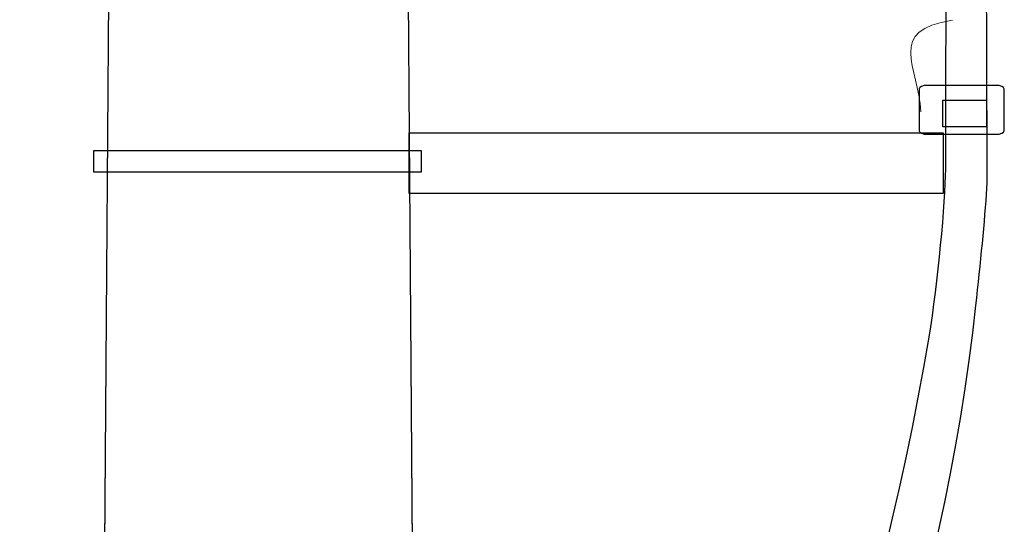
# Model space of a CAD drawing. Header units: centimetres. Extents: x -7 to 187, y -110 to 8.
# Tile 20 of 40: x -2.938 to -1.896, y 4.876 to 5.41. Entities that reach past the tile are written whole.
import ezdxf

# ---------------------------------------------------------------- set-up
doc = ezdxf.new("R2010")
doc.units = ezdxf.units.CM
doc.header["$MEASUREMENT"] = 0
doc.layers.add('Warstwa 1', color=7, linetype='Continuous')

msp = doc.modelspace()

# ---------------------------------------------------------------- linework, layer by layer
at = {"layer": 'Warstwa 1'}
for points, knots in [([(-2.4341, -7.0181), (-2.4341, -7.0181), (-2.9384, -7.0181), (-2.9384, -7.0181), (-2.9384, -7.0181), (-2.9384, -7.0181), (-2.8412, 5.8378), (-2.8412, 5.8378), (-2.8412, 5.8378), (-2.8412, 5.8378), (-2.5298, 5.8378), (-2.5298, 5.8378), (-2.5298, 5.8378), (-2.5298, 5.8378), (-2.4341, -7.0181), (-2.4341, -7.0181)], [0, 0, 0, 0, 0.2, 0.2, 0.2, 0.2, 0.4, 0.4, 0.4, 0.4, 0.6, 0.6, 0.6, 0.6, 1, 1, 1, 1]), ([(-1.9146, 5.2322), (-1.9138, 5.2342), (-1.9157, 5.5554), (-1.9153, 5.5569), (-1.9153, 5.5569), (-1.9153, 5.5569), (-1.957, 5.5564), (-1.957, 5.5564), (-1.957, 5.5564), (-1.9574, 5.555), (-1.9578, 5.2538), (-1.9578, 5.2523), (-1.9578, 5.2523), (-1.9584, 5.2171), (-1.9658, 5.132), (-1.9755, 5.0743), (-1.9755, 5.0743), (-2.0895, 4.3947), (-2.4715, 3.6864), (-2.4655, 3.2809), (-2.4655, 3.2809), (-2.4655, 3.2809), (-2.4644, 3.1998), (-2.4644, 3.1998), (-2.4644, 3.1998), (-2.4644, 3.1988), (-2.435, -0.8657), (-2.435, -0.8671), (-2.435, -0.8671), (-2.435, -0.8671), (-2.3884, -0.8679), (-2.3884, -0.8679), (-2.3884, -0.8679), (-2.3883, -0.8647), (-2.4185, 3.1937), (-2.4185, 3.1966), (-2.4185, 3.1966), (-2.4185, 3.1966), (-2.4183, 3.2888), (-2.4183, 3.2888), (-2.4183, 3.2888), (-2.4179, 3.6688), (-1.9905, 4.4935), (-1.9262, 5.1078), (-1.9262, 5.1078), (-1.9215, 5.1524), (-1.9168, 5.1971), (-1.9146, 5.2322)], [0, 0, 0, 0, 0.076923, 0.076923, 0.076923, 0.076923, 0.153846, 0.153846, 0.153846, 0.153846, 0.230769, 0.230769, 0.230769, 0.230769, 0.307692, 0.307692, 0.307692, 0.307692, 0.384615, 0.384615, 0.384615, 0.384615, 0.461538, 0.461538, 0.461538, 0.461538, 0.538462, 0.538462, 0.538462, 0.538462, 0.615385, 0.615385, 0.615385, 0.615385, 0.692308, 0.692308, 0.692308, 0.692308, 0.769231, 0.769231, 0.769231, 0.769231, 0.846154, 0.846154, 0.846154, 0.846154, 1, 1, 1, 1]), ([(-1.9771, 5.3409), (-1.9771, 5.3409), (-1.9049, 5.3409), (-1.9049, 5.3409), (-1.9049, 5.3409), (-1.8999, 5.3409), (-1.8959, 5.3393), (-1.8959, 5.3372), (-1.8959, 5.3372), (-1.8959, 5.3372), (-1.8959, 5.2927), (-1.8959, 5.2927), (-1.8959, 5.2927), (-1.8959, 5.2908), (-1.8999, 5.2891), (-1.9049, 5.2891), (-1.9049, 5.2891), (-1.9049, 5.2891), (-1.9771, 5.2891), (-1.9771, 5.2891), (-1.9771, 5.2891), (-1.9821, 5.2891), (-1.9861, 5.2908), (-1.9861, 5.2927), (-1.9861, 5.2927), (-1.9861, 5.2927), (-1.9861, 5.3372), (-1.9861, 5.3372), (-1.9861, 5.3372), (-1.9861, 5.3393), (-1.9821, 5.3409), (-1.9771, 5.3409)], [0, 0, 0, 0, 0.111111, 0.111111, 0.111111, 0.111111, 0.222222, 0.222222, 0.222222, 0.222222, 0.333333, 0.333333, 0.333333, 0.333333, 0.444444, 0.444444, 0.444444, 0.444444, 0.555556, 0.555556, 0.555556, 0.555556, 0.666667, 0.666667, 0.666667, 0.666667, 0.777778, 0.777778, 0.777778, 0.777778, 1, 1, 1, 1]), ([(-1.961, 5.2971), (-1.961, 5.2971), (-1.9146, 5.2971), (-1.9146, 5.2971), (-1.9146, 5.2971), (-1.9146, 5.2971), (-1.9146, 5.3251), (-1.9146, 5.3251), (-1.9146, 5.3251), (-1.9146, 5.3251), (-1.961, 5.3251), (-1.961, 5.3251), (-1.961, 5.3251), (-1.961, 5.3251), (-1.961, 5.2971), (-1.961, 5.2971)], [0, 0, 0, 0, 0.2, 0.2, 0.2, 0.2, 0.4, 0.4, 0.4, 0.4, 0.6, 0.6, 0.6, 0.6, 1, 1, 1, 1]), ([(-2.5261, 5.2266), (-2.5261, 5.2266), (-1.9605, 5.2266), (-1.9605, 5.2266), (-1.9605, 5.2266), (-1.9605, 5.2266), (-1.9605, 5.2908), (-1.9605, 5.2908), (-1.9605, 5.2908), (-1.9605, 5.2908), (-2.5261, 5.2908), (-2.5261, 5.2908), (-2.5261, 5.2908), (-2.5261, 5.2908), (-2.5261, 5.2266), (-2.5261, 5.2266)], [0, 0, 0, 0, 0.2, 0.2, 0.2, 0.2, 0.4, 0.4, 0.4, 0.4, 0.6, 0.6, 0.6, 0.6, 1, 1, 1, 1]), ([(-2.8598, 5.2492), (-2.8598, 5.2492), (-2.5132, 5.2492), (-2.5132, 5.2492), (-2.5132, 5.2492), (-2.5132, 5.2492), (-2.5132, 5.272), (-2.5132, 5.272), (-2.5132, 5.272), (-2.5132, 5.272), (-2.8598, 5.272), (-2.8598, 5.272), (-2.8598, 5.272), (-2.8598, 5.272), (-2.8598, 5.2492), (-2.8598, 5.2492)], [0, 0, 0, 0, 0.2, 0.2, 0.2, 0.2, 0.4, 0.4, 0.4, 0.4, 0.6, 0.6, 0.6, 0.6, 1, 1, 1, 1])]:
    msp.add_open_spline(points, degree=3, knots=knots, dxfattribs=at)
at = {"layer": 'Warstwa 1', "lineweight": 20}
msp.add_open_spline([(-2.4341, -7.0181), (-2.4341, -7.0181), (-2.9384, -7.0181), (-2.9384, -7.0181), (-2.9384, -7.0181), (-2.9384, -7.0181), (-2.8412, 5.8378), (-2.8412, 5.8378), (-2.8412, 5.8378), (-2.8412, 5.8378), (-2.5298, 5.8378), (-2.5298, 5.8378), (-2.5298, 5.8378), (-2.5298, 5.8378), (-2.4341, -7.0181), (-2.4341, -7.0181)], degree=3, knots=[0, 0, 0, 0, 0.2, 0.2, 0.2, 0.2, 0.4, 0.4, 0.4, 0.4, 0.6, 0.6, 0.6, 0.6, 1, 1, 1, 1], dxfattribs=at)
at = {"layer": 'Warstwa 1', "lineweight": 18}
for points, knots in [([(-1.9146, 5.2322), (-1.9138, 5.2342), (-1.9157, 5.5554), (-1.9153, 5.5569), (-1.9153, 5.5569), (-1.9153, 5.5569), (-1.957, 5.5564), (-1.957, 5.5564), (-1.957, 5.5564), (-1.9574, 5.555), (-1.9578, 5.2538), (-1.9578, 5.2523), (-1.9578, 5.2523), (-1.9584, 5.2171), (-1.9658, 5.132), (-1.9755, 5.0743), (-1.9755, 5.0743), (-2.0895, 4.3947), (-2.4715, 3.6864), (-2.4655, 3.2809), (-2.4655, 3.2809), (-2.4655, 3.2809), (-2.4644, 3.1998), (-2.4644, 3.1998), (-2.4644, 3.1998), (-2.4644, 3.1988), (-2.435, -0.8657), (-2.435, -0.8671), (-2.435, -0.8671), (-2.435, -0.8671), (-2.3884, -0.8679), (-2.3884, -0.8679), (-2.3884, -0.8679), (-2.3883, -0.8647), (-2.4185, 3.1937), (-2.4185, 3.1966), (-2.4185, 3.1966), (-2.4185, 3.1966), (-2.4183, 3.2888), (-2.4183, 3.2888), (-2.4183, 3.2888), (-2.4179, 3.6688), (-1.9905, 4.4935), (-1.9262, 5.1078), (-1.9262, 5.1078), (-1.9215, 5.1524), (-1.9168, 5.1971), (-1.9146, 5.2322)], [0, 0, 0, 0, 0.076923, 0.076923, 0.076923, 0.076923, 0.153846, 0.153846, 0.153846, 0.153846, 0.230769, 0.230769, 0.230769, 0.230769, 0.307692, 0.307692, 0.307692, 0.307692, 0.384615, 0.384615, 0.384615, 0.384615, 0.461538, 0.461538, 0.461538, 0.461538, 0.538462, 0.538462, 0.538462, 0.538462, 0.615385, 0.615385, 0.615385, 0.615385, 0.692308, 0.692308, 0.692308, 0.692308, 0.769231, 0.769231, 0.769231, 0.769231, 0.846154, 0.846154, 0.846154, 0.846154, 1, 1, 1, 1]), ([(-1.9771, 5.3409), (-1.9771, 5.3409), (-1.9049, 5.3409), (-1.9049, 5.3409), (-1.9049, 5.3409), (-1.8999, 5.3409), (-1.8959, 5.3393), (-1.8959, 5.3372), (-1.8959, 5.3372), (-1.8959, 5.3372), (-1.8959, 5.2927), (-1.8959, 5.2927), (-1.8959, 5.2927), (-1.8959, 5.2908), (-1.8999, 5.2891), (-1.9049, 5.2891), (-1.9049, 5.2891), (-1.9049, 5.2891), (-1.9771, 5.2891), (-1.9771, 5.2891), (-1.9771, 5.2891), (-1.9821, 5.2891), (-1.9861, 5.2908), (-1.9861, 5.2927), (-1.9861, 5.2927), (-1.9861, 5.2927), (-1.9861, 5.3372), (-1.9861, 5.3372), (-1.9861, 5.3372), (-1.9861, 5.3393), (-1.9821, 5.3409), (-1.9771, 5.3409)], [0, 0, 0, 0, 0.111111, 0.111111, 0.111111, 0.111111, 0.222222, 0.222222, 0.222222, 0.222222, 0.333333, 0.333333, 0.333333, 0.333333, 0.444444, 0.444444, 0.444444, 0.444444, 0.555556, 0.555556, 0.555556, 0.555556, 0.666667, 0.666667, 0.666667, 0.666667, 0.777778, 0.777778, 0.777778, 0.777778, 1, 1, 1, 1]), ([(-1.961, 5.2971), (-1.961, 5.2971), (-1.9146, 5.2971), (-1.9146, 5.2971), (-1.9146, 5.2971), (-1.9146, 5.2971), (-1.9146, 5.3251), (-1.9146, 5.3251), (-1.9146, 5.3251), (-1.9146, 5.3251), (-1.961, 5.3251), (-1.961, 5.3251), (-1.961, 5.3251), (-1.961, 5.3251), (-1.961, 5.2971), (-1.961, 5.2971)], [0, 0, 0, 0, 0.2, 0.2, 0.2, 0.2, 0.4, 0.4, 0.4, 0.4, 0.6, 0.6, 0.6, 0.6, 1, 1, 1, 1]), ([(-2.5261, 5.2266), (-2.5261, 5.2266), (-1.9605, 5.2266), (-1.9605, 5.2266), (-1.9605, 5.2266), (-1.9605, 5.2266), (-1.9605, 5.2908), (-1.9605, 5.2908), (-1.9605, 5.2908), (-1.9605, 5.2908), (-2.5261, 5.2908), (-2.5261, 5.2908), (-2.5261, 5.2908), (-2.5261, 5.2908), (-2.5261, 5.2266), (-2.5261, 5.2266)], [0, 0, 0, 0, 0.2, 0.2, 0.2, 0.2, 0.4, 0.4, 0.4, 0.4, 0.6, 0.6, 0.6, 0.6, 1, 1, 1, 1]), ([(-2.8598, 5.2492), (-2.8598, 5.2492), (-2.5132, 5.2492), (-2.5132, 5.2492), (-2.5132, 5.2492), (-2.5132, 5.2492), (-2.5132, 5.272), (-2.5132, 5.272), (-2.5132, 5.272), (-2.5132, 5.272), (-2.8598, 5.272), (-2.8598, 5.272), (-2.8598, 5.272), (-2.8598, 5.272), (-2.8598, 5.2492), (-2.8598, 5.2492)], [0, 0, 0, 0, 0.2, 0.2, 0.2, 0.2, 0.4, 0.4, 0.4, 0.4, 0.6, 0.6, 0.6, 0.6, 1, 1, 1, 1])]:
    msp.add_open_spline(points, degree=3, knots=knots, dxfattribs=at)
msp.add_open_spline([(-1.9507, 5.4098), (-2.021, 5.4), (-1.9869, 5.36), (-1.9842, 5.313)], degree=3, dxfattribs=at)

doc.saveas('drawing.dxf')
